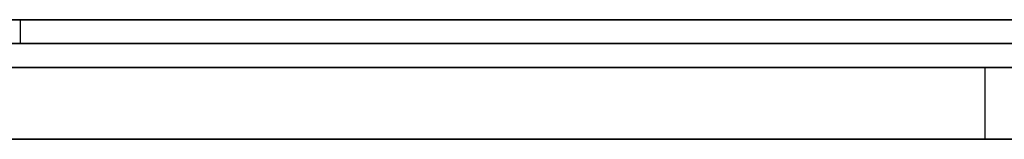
# Model space of a CAD drawing. Extents: x -3.09 to 3.09, y 0 to 2.31.
# Tile 86 of 177: x -2.129328 to -2.125203, y 2.2345 to 2.235. Entities that reach past the tile are written whole.
import ezdxf

# ---------------------------------------------------------------- set-up
doc = ezdxf.new("R2010")
doc.units = 0
doc.layers.get('0').update_dxf_attribs({"linetype": 'CONTINUOUS'})

# ---------------------------------------------------------------- blocks, each defined once
blk = doc.blocks.new('*U1')
at = {"extrusion": (0, 1, 0)}
for p, q in [((3.018, 2.235, -0.83), (-3.018, 2.235, -0.83)), ((-3.018, 2.235, 0.83), (3.018, 2.235, 0.83)), ((-2.798, 2.235, -0.725), (-1.678, 2.235, -0.725)), ((-1.678, 2.235, -0.365), (-2.798, 2.235, -0.365)), ((-2.1151818, 2.235, -0.0015024), (-2.1293268, 2.235, -0.0015024)), ((-2.1293268, 2.2349, -0.0015024), (-2.1151818, 2.2349, -0.0015024)), ((-1.678, 2.2348, -0.725), (-2.798, 2.2348, -0.725)), ((-2.798, 2.2348, -0.365), (-1.678, 2.2348, -0.365))]:
    blk.add_line(p, q, dxfattribs=at)
for p, q in [((3.018, 2.235, -0.83), (-3.018, 2.235, -0.83)), ((-2.798, 2.235, -0.725), (-1.678, 2.235, -0.725)), ((-2.1293268, 2.235, -0.0015024), (-2.1293268, 2.2349, -0.0015024)), ((-1.678, 2.2348, -0.725), (-2.798, 2.2348, -0.725)), ((-2.1252857, 2.2348, -0.4615092), (-2.1252857, 2.2345, -0.4615092)), ((-2.1252857, 2.2348, -0.4615092), (-2.1252857, 2.2345, -0.4615092))]:
    blk.add_line(p, q)
at = {"extrusion": (0, 0, -1)}
for p, q in [((-3.018, 2.235, 0.83), (3.018, 2.235, 0.83)), ((-1.678, 2.235, -0.365), (-2.798, 2.235, -0.365)), ((-2.1151818, 2.235, -0.0015024), (-2.1293268, 2.235, -0.0015024)), ((-2.1293268, 2.235, -0.0015024), (-2.1293268, 2.2349, -0.0015024)), ((-2.1293268, 2.2349, -0.0015024), (-2.1151818, 2.2349, -0.0015024)), ((-2.798, 2.2348, -0.365), (-1.678, 2.2348, -0.365))]:
    blk.add_line(p, q, dxfattribs=at)
for points in [[(-2.12937, 2.235, -0.0456625), (-2.12927, 2.235, -0.0456263), (-2.12916, 2.235, -0.0455896), (-2.12906, 2.235, -0.0455525), (-2.12896, 2.235, -0.0455149), (-2.12886, 2.235, -0.045477), (-2.12876, 2.235, -0.0454385), (-2.12867, 2.235, -0.0453996), (-2.12857, 2.235, -0.0453603), (-2.12847, 2.235, -0.0453206), (-2.12838, 2.235, -0.0452804), (-2.12828, 2.235, -0.0452397), (-2.12819, 2.235, -0.0451986), (-2.12809, 2.235, -0.0451571), (-2.128, 2.235, -0.0451152), (-2.12791, 2.235, -0.0450727), (-2.12781, 2.235, -0.0450299), (-2.12772, 2.235, -0.0449866), (-2.12763, 2.235, -0.0449429), (-2.12754, 2.235, -0.0448987), (-2.12745, 2.235, -0.0448541), (-2.12736, 2.235, -0.044809), (-2.12727, 2.235, -0.0447635), (-2.12719, 2.235, -0.0447176), (-2.1271, 2.235, -0.0446712), (-2.12701, 2.235, -0.0446243), (-2.12693, 2.235, -0.0445771), (-2.12684, 2.235, -0.0445294), (-2.12676, 2.235, -0.0444812), (-2.12668, 2.235, -0.0444326), (-2.12659, 2.235, -0.0443836), (-2.12651, 2.235, -0.0443341), (-2.12643, 2.235, -0.0442842), (-2.12635, 2.235, -0.0442338), (-2.12627, 2.235, -0.044183), (-2.12619, 2.235, -0.0441317), (-2.12611, 2.235, -0.04408), (-2.12603, 2.235, -0.0440279), (-2.12595, 2.235, -0.0439753), (-2.12588, 2.235, -0.0439223), (-2.1258, 2.235, -0.0438689), (-2.12573, 2.235, -0.043815), (-2.12565, 2.235, -0.0437606), (-2.12558, 2.235, -0.0437058), (-2.1255, 2.235, -0.0436506), (-2.12543, 2.235, -0.0435949), (-2.12536, 2.235, -0.0435388), (-2.12529, 2.235, -0.0434823), (-2.12522, 2.235, -0.0434253), (-2.12515, 2.235, -0.0433678)], [(-2.12517, 2.235, -0.0495743), (-2.12527, 2.235, -0.0494896), (-2.12537, 2.235, -0.0494055), (-2.12547, 2.235, -0.0493218), (-2.12557, 2.235, -0.0492385), (-2.12567, 2.235, -0.0491558), (-2.12577, 2.235, -0.0490736), (-2.12587, 2.235, -0.0489919), (-2.12597, 2.235, -0.0489106), (-2.12608, 2.235, -0.0488299), (-2.12618, 2.235, -0.0487496), (-2.12629, 2.235, -0.0486698), (-2.12639, 2.235, -0.0485905), (-2.1265, 2.235, -0.0485117), (-2.12661, 2.235, -0.0484334), (-2.12671, 2.235, -0.0483556), (-2.12682, 2.235, -0.0482783), (-2.12693, 2.235, -0.0482014), (-2.12704, 2.235, -0.0481251), (-2.12715, 2.235, -0.0480492), (-2.12726, 2.235, -0.0479739), (-2.12737, 2.235, -0.047899), (-2.12748, 2.235, -0.0478246), (-2.1276, 2.235, -0.0477507), (-2.12771, 2.235, -0.0476773), (-2.12783, 2.235, -0.0476044), (-2.12794, 2.235, -0.047532), (-2.12806, 2.235, -0.04746), (-2.12817, 2.235, -0.0473886), (-2.12829, 2.235, -0.0473177), (-2.12841, 2.235, -0.0472472), (-2.12853, 2.235, -0.0471772), (-2.12865, 2.235, -0.0471077), (-2.12877, 2.235, -0.0470387), (-2.12889, 2.235, -0.0469702), (-2.12901, 2.235, -0.0469022), (-2.12913, 2.235, -0.0468347), (-2.12925, 2.235, -0.0467677), (-2.12938, 2.235, -0.0467011)], [(-2.12517, 2.235, -0.0495743), (-2.12527, 2.235, -0.0494896), (-2.12537, 2.235, -0.0494055), (-2.12547, 2.235, -0.0493218), (-2.12557, 2.235, -0.0492385), (-2.12567, 2.235, -0.0491558), (-2.12577, 2.235, -0.0490736), (-2.12587, 2.235, -0.0489919), (-2.12597, 2.235, -0.0489106), (-2.12608, 2.235, -0.0488299), (-2.12618, 2.235, -0.0487496), (-2.12629, 2.235, -0.0486698), (-2.12639, 2.235, -0.0485905), (-2.1265, 2.235, -0.0485117), (-2.12661, 2.235, -0.0484334), (-2.12671, 2.235, -0.0483556), (-2.12682, 2.235, -0.0482783), (-2.12693, 2.235, -0.0482014), (-2.12704, 2.235, -0.0481251), (-2.12715, 2.235, -0.0480492), (-2.12726, 2.235, -0.0479739), (-2.12737, 2.235, -0.047899), (-2.12748, 2.235, -0.0478246), (-2.1276, 2.235, -0.0477507), (-2.12771, 2.235, -0.0476773), (-2.12783, 2.235, -0.0476044), (-2.12794, 2.235, -0.047532), (-2.12806, 2.235, -0.04746), (-2.12817, 2.235, -0.0473886), (-2.12829, 2.235, -0.0473177), (-2.12841, 2.235, -0.0472472), (-2.12853, 2.235, -0.0471772), (-2.12865, 2.235, -0.0471077), (-2.12877, 2.235, -0.0470387), (-2.12889, 2.235, -0.0469702), (-2.12901, 2.235, -0.0469022), (-2.12913, 2.235, -0.0468347), (-2.12925, 2.235, -0.0467677), (-2.12938, 2.235, -0.0467011)], [(-2.12937, 2.235, -0.0456625), (-2.12927, 2.235, -0.0456263), (-2.12916, 2.235, -0.0455896), (-2.12906, 2.235, -0.0455525), (-2.12896, 2.235, -0.0455149), (-2.12886, 2.235, -0.045477), (-2.12876, 2.235, -0.0454385), (-2.12867, 2.235, -0.0453996), (-2.12857, 2.235, -0.0453603), (-2.12847, 2.235, -0.0453206), (-2.12838, 2.235, -0.0452804), (-2.12828, 2.235, -0.0452397), (-2.12819, 2.235, -0.0451986), (-2.12809, 2.235, -0.0451571), (-2.128, 2.235, -0.0451152), (-2.12791, 2.235, -0.0450727), (-2.12781, 2.235, -0.0450299), (-2.12772, 2.235, -0.0449866), (-2.12763, 2.235, -0.0449429), (-2.12754, 2.235, -0.0448987), (-2.12745, 2.235, -0.0448541), (-2.12736, 2.235, -0.044809), (-2.12727, 2.235, -0.0447635), (-2.12719, 2.235, -0.0447176), (-2.1271, 2.235, -0.0446712), (-2.12701, 2.235, -0.0446243), (-2.12693, 2.235, -0.0445771), (-2.12684, 2.235, -0.0445294), (-2.12676, 2.235, -0.0444812), (-2.12668, 2.235, -0.0444326), (-2.12659, 2.235, -0.0443836), (-2.12651, 2.235, -0.0443341), (-2.12643, 2.235, -0.0442842), (-2.12635, 2.235, -0.0442338), (-2.12627, 2.235, -0.044183), (-2.12619, 2.235, -0.0441317), (-2.12611, 2.235, -0.04408), (-2.12603, 2.235, -0.0440279), (-2.12595, 2.235, -0.0439753), (-2.12588, 2.235, -0.0439223), (-2.1258, 2.235, -0.0438689), (-2.12573, 2.235, -0.043815), (-2.12565, 2.235, -0.0437606), (-2.12558, 2.235, -0.0437058), (-2.1255, 2.235, -0.0436506), (-2.12543, 2.235, -0.0435949), (-2.12536, 2.235, -0.0435388), (-2.12529, 2.235, -0.0434823), (-2.12522, 2.235, -0.0434253), (-2.12515, 2.235, -0.0433678)], [(-2.12941, 2.235, -0.0881506), (-2.1293, 2.235, -0.0880827), (-2.12918, 2.235, -0.0880143), (-2.12907, 2.235, -0.0879454), (-2.12895, 2.235, -0.087876), (-2.12884, 2.235, -0.087806), (-2.12873, 2.235, -0.0877355), (-2.12861, 2.235, -0.0876644), (-2.1285, 2.235, -0.0875929), (-2.12839, 2.235, -0.0875208), (-2.12828, 2.235, -0.0874481), (-2.12817, 2.235, -0.087375), (-2.12806, 2.235, -0.0873013), (-2.12795, 2.235, -0.0872271), (-2.12784, 2.235, -0.0871523), (-2.12773, 2.235, -0.087077), (-2.12763, 2.235, -0.0870012), (-2.12752, 2.235, -0.0869249), (-2.12741, 2.235, -0.086848), (-2.12731, 2.235, -0.0867706), (-2.1272, 2.235, -0.0866927), (-2.1271, 2.235, -0.0866142), (-2.127, 2.235, -0.0865352), (-2.12689, 2.235, -0.0864557), (-2.12679, 2.235, -0.0863756), (-2.12669, 2.235, -0.0862951), (-2.12659, 2.235, -0.0862139), (-2.12648, 2.235, -0.0861323), (-2.12638, 2.235, -0.0860501), (-2.12628, 2.235, -0.0859674), (-2.12619, 2.235, -0.0858842), (-2.12609, 2.235, -0.0858004), (-2.12599, 2.235, -0.0857161), (-2.12589, 2.235, -0.0856313), (-2.1258, 2.235, -0.0855459), (-2.1257, 2.235, -0.08546), (-2.1256, 2.235, -0.0853736), (-2.12551, 2.235, -0.0852867), (-2.12541, 2.235, -0.0851992), (-2.12532, 2.235, -0.0851112), (-2.12523, 2.235, -0.0850226), (-2.12513, 2.235, -0.0849336)], [(-2.12941, 2.235, -0.0881506), (-2.1293, 2.235, -0.0880827), (-2.12918, 2.235, -0.0880143), (-2.12907, 2.235, -0.0879454), (-2.12895, 2.235, -0.087876), (-2.12884, 2.235, -0.087806), (-2.12873, 2.235, -0.0877355), (-2.12861, 2.235, -0.0876644), (-2.1285, 2.235, -0.0875929), (-2.12839, 2.235, -0.0875208), (-2.12828, 2.235, -0.0874481), (-2.12817, 2.235, -0.087375), (-2.12806, 2.235, -0.0873013), (-2.12795, 2.235, -0.0872271), (-2.12784, 2.235, -0.0871523), (-2.12773, 2.235, -0.087077), (-2.12763, 2.235, -0.0870012), (-2.12752, 2.235, -0.0869249), (-2.12741, 2.235, -0.086848), (-2.12731, 2.235, -0.0867706), (-2.1272, 2.235, -0.0866927), (-2.1271, 2.235, -0.0866142), (-2.127, 2.235, -0.0865352), (-2.12689, 2.235, -0.0864557), (-2.12679, 2.235, -0.0863756), (-2.12669, 2.235, -0.0862951), (-2.12659, 2.235, -0.0862139), (-2.12648, 2.235, -0.0861323), (-2.12638, 2.235, -0.0860501), (-2.12628, 2.235, -0.0859674), (-2.12619, 2.235, -0.0858842), (-2.12609, 2.235, -0.0858004), (-2.12599, 2.235, -0.0857161), (-2.12589, 2.235, -0.0856313), (-2.1258, 2.235, -0.0855459), (-2.1257, 2.235, -0.08546), (-2.1256, 2.235, -0.0853736), (-2.12551, 2.235, -0.0852867), (-2.12541, 2.235, -0.0851992), (-2.12532, 2.235, -0.0851112), (-2.12523, 2.235, -0.0850226), (-2.12513, 2.235, -0.0849336)], [(-2.1252, 2.2349, -0.0434163), (-2.12531, 2.2349, -0.0435019), (-2.12542, 2.2349, -0.0435866), (-2.12553, 2.2349, -0.0436702), (-2.12564, 2.2349, -0.0437529), (-2.12575, 2.2349, -0.0438345), (-2.12587, 2.2349, -0.0439152), (-2.12598, 2.2349, -0.0439948), (-2.1261, 2.2349, -0.0440735), (-2.12622, 2.2349, -0.0441512), (-2.12634, 2.2349, -0.0442278), (-2.12646, 2.2349, -0.0443035), (-2.12658, 2.2349, -0.0443781), (-2.12671, 2.2349, -0.0444518), (-2.12683, 2.2349, -0.0445244), (-2.12696, 2.2349, -0.0445961), (-2.12709, 2.2349, -0.0446668), (-2.12722, 2.2349, -0.0447364), (-2.12735, 2.2349, -0.0448051), (-2.12749, 2.2349, -0.0448727), (-2.12762, 2.2349, -0.0449394), (-2.12776, 2.2349, -0.0450051), (-2.1279, 2.2349, -0.0450697), (-2.12804, 2.2349, -0.0451334), (-2.12818, 2.2349, -0.045196), (-2.12832, 2.2349, -0.0452577), (-2.12847, 2.2349, -0.0453184), (-2.12861, 2.2349, -0.045378), (-2.12876, 2.2349, -0.0454367), (-2.12891, 2.2349, -0.0454944), (-2.12906, 2.2349, -0.045551), (-2.12921, 2.2349, -0.0456067), (-2.12936, 2.2349, -0.0456613)], [(-2.1295, 2.2349, -0.0466366), (-2.12931, 2.2349, -0.0467362), (-2.12913, 2.2349, -0.0468368), (-2.12894, 2.2349, -0.0469386), (-2.12876, 2.2349, -0.0470414), (-2.12858, 2.2349, -0.0471454), (-2.1284, 2.2349, -0.0472505), (-2.12823, 2.2349, -0.0473567), (-2.12805, 2.2349, -0.047464), (-2.12788, 2.2349, -0.0475724), (-2.1277, 2.2349, -0.0476819), (-2.12753, 2.2349, -0.0477926), (-2.12736, 2.2349, -0.0479043), (-2.1272, 2.2349, -0.0480171), (-2.12703, 2.2349, -0.0481311), (-2.12687, 2.2349, -0.0482462), (-2.1267, 2.2349, -0.0483623), (-2.12654, 2.2349, -0.0484796), (-2.12638, 2.2349, -0.048598), (-2.12622, 2.2349, -0.0487175), (-2.12607, 2.2349, -0.0488381), (-2.12591, 2.2349, -0.0489598), (-2.12576, 2.2349, -0.0490826), (-2.12561, 2.2349, -0.0492066), (-2.12545, 2.2349, -0.0493316), (-2.12531, 2.2349, -0.0494578), (-2.12516, 2.2349, -0.049585)], [(-2.1295, 2.2349, -0.0466366), (-2.12931, 2.2349, -0.0467362), (-2.12913, 2.2349, -0.0468368), (-2.12894, 2.2349, -0.0469386), (-2.12876, 2.2349, -0.0470414), (-2.12858, 2.2349, -0.0471454), (-2.1284, 2.2349, -0.0472505), (-2.12823, 2.2349, -0.0473567), (-2.12805, 2.2349, -0.047464), (-2.12788, 2.2349, -0.0475724), (-2.1277, 2.2349, -0.0476819), (-2.12753, 2.2349, -0.0477926), (-2.12736, 2.2349, -0.0479043), (-2.1272, 2.2349, -0.0480171), (-2.12703, 2.2349, -0.0481311), (-2.12687, 2.2349, -0.0482462), (-2.1267, 2.2349, -0.0483623), (-2.12654, 2.2349, -0.0484796), (-2.12638, 2.2349, -0.048598), (-2.12622, 2.2349, -0.0487175), (-2.12607, 2.2349, -0.0488381), (-2.12591, 2.2349, -0.0489598), (-2.12576, 2.2349, -0.0490826), (-2.12561, 2.2349, -0.0492066), (-2.12545, 2.2349, -0.0493316), (-2.12531, 2.2349, -0.0494578), (-2.12516, 2.2349, -0.049585)], [(-2.1252, 2.2349, -0.0434163), (-2.12531, 2.2349, -0.0435019), (-2.12542, 2.2349, -0.0435866), (-2.12553, 2.2349, -0.0436702), (-2.12564, 2.2349, -0.0437529), (-2.12575, 2.2349, -0.0438345), (-2.12587, 2.2349, -0.0439152), (-2.12598, 2.2349, -0.0439948), (-2.1261, 2.2349, -0.0440735), (-2.12622, 2.2349, -0.0441512), (-2.12634, 2.2349, -0.0442278), (-2.12646, 2.2349, -0.0443035), (-2.12658, 2.2349, -0.0443781), (-2.12671, 2.2349, -0.0444518), (-2.12683, 2.2349, -0.0445244), (-2.12696, 2.2349, -0.0445961), (-2.12709, 2.2349, -0.0446668), (-2.12722, 2.2349, -0.0447364), (-2.12735, 2.2349, -0.0448051), (-2.12749, 2.2349, -0.0448727), (-2.12762, 2.2349, -0.0449394), (-2.12776, 2.2349, -0.0450051), (-2.1279, 2.2349, -0.0450697), (-2.12804, 2.2349, -0.0451334), (-2.12818, 2.2349, -0.045196), (-2.12832, 2.2349, -0.0452577), (-2.12847, 2.2349, -0.0453184), (-2.12861, 2.2349, -0.045378), (-2.12876, 2.2349, -0.0454367), (-2.12891, 2.2349, -0.0454944), (-2.12906, 2.2349, -0.045551), (-2.12921, 2.2349, -0.0456067), (-2.12936, 2.2349, -0.0456613)], [(-2.12517, 2.2349, -0.084968), (-2.12531, 2.2349, -0.0851015), (-2.12545, 2.2349, -0.0852337), (-2.12559, 2.2349, -0.0853648), (-2.12574, 2.2349, -0.0854946), (-2.12588, 2.2349, -0.0856232), (-2.12603, 2.2349, -0.0857507), (-2.12618, 2.2349, -0.0858769), (-2.12633, 2.2349, -0.086002), (-2.12648, 2.2349, -0.0861258), (-2.12663, 2.2349, -0.0862485), (-2.12678, 2.2349, -0.08637), (-2.12694, 2.2349, -0.0864902), (-2.12709, 2.2349, -0.0866093), (-2.12725, 2.2349, -0.0867271), (-2.12741, 2.2349, -0.0868438), (-2.12757, 2.2349, -0.0869592), (-2.12773, 2.2349, -0.0870735), (-2.12789, 2.2349, -0.0871865), (-2.12806, 2.2349, -0.0872984), (-2.12822, 2.2349, -0.087409), (-2.12839, 2.2349, -0.0875185), (-2.12855, 2.2349, -0.0876267), (-2.12872, 2.2349, -0.0877338), (-2.12889, 2.2349, -0.0878397), (-2.12907, 2.2349, -0.0879443), (-2.12924, 2.2349, -0.0880478), (-2.12941, 2.2349, -0.08815)], [(-2.12517, 2.2349, -0.084968), (-2.12531, 2.2349, -0.0851015), (-2.12545, 2.2349, -0.0852337), (-2.12559, 2.2349, -0.0853648), (-2.12574, 2.2349, -0.0854946), (-2.12588, 2.2349, -0.0856232), (-2.12603, 2.2349, -0.0857507), (-2.12618, 2.2349, -0.0858769), (-2.12633, 2.2349, -0.086002), (-2.12648, 2.2349, -0.0861258), (-2.12663, 2.2349, -0.0862485), (-2.12678, 2.2349, -0.08637), (-2.12694, 2.2349, -0.0864902), (-2.12709, 2.2349, -0.0866093), (-2.12725, 2.2349, -0.0867271), (-2.12741, 2.2349, -0.0868438), (-2.12757, 2.2349, -0.0869592), (-2.12773, 2.2349, -0.0870735), (-2.12789, 2.2349, -0.0871865), (-2.12806, 2.2349, -0.0872984), (-2.12822, 2.2349, -0.087409), (-2.12839, 2.2349, -0.0875185), (-2.12855, 2.2349, -0.0876267), (-2.12872, 2.2349, -0.0877338), (-2.12889, 2.2349, -0.0878397), (-2.12907, 2.2349, -0.0879443), (-2.12924, 2.2349, -0.0880478), (-2.12941, 2.2349, -0.08815)], [(-2.12529, 2.2348, -0.461509), (-2.12585, 2.2348, -0.461511), (-2.1264, 2.2348, -0.461516), (-2.12696, 2.2348, -0.461524), (-2.12751, 2.2348, -0.461535), (-2.12806, 2.2348, -0.461549), (-2.12861, 2.2348, -0.461567), (-2.12915, 2.2348, -0.461588), (-2.1297, 2.2348, -0.461612)], [(-2.12529, 2.2348, -0.461509), (-2.12585, 2.2348, -0.461511), (-2.1264, 2.2348, -0.461516), (-2.12696, 2.2348, -0.461524), (-2.12751, 2.2348, -0.461535), (-2.12806, 2.2348, -0.461549), (-2.12861, 2.2348, -0.461567), (-2.12915, 2.2348, -0.461588), (-2.1297, 2.2348, -0.461612)], [(-2.12941, 2.2348, -0.478406), (-2.12906, 2.2348, -0.478358), (-2.1287, 2.2348, -0.478313), (-2.12834, 2.2348, -0.47827), (-2.12798, 2.2348, -0.47823), (-2.12762, 2.2348, -0.478192), (-2.12726, 2.2348, -0.478157), (-2.12689, 2.2348, -0.478124), (-2.12653, 2.2348, -0.478093), (-2.12616, 2.2348, -0.478065), (-2.12579, 2.2348, -0.478039), (-2.12541, 2.2348, -0.478016), (-2.12504, 2.2348, -0.477996), (-2.12466, 2.2348, -0.477977), (-2.12429, 2.2348, -0.477961), (-2.12391, 2.2348, -0.477948), (-2.12352, 2.2348, -0.477937), (-2.12314, 2.2348, -0.477928), (-2.12276, 2.2348, -0.477922), (-2.12237, 2.2348, -0.477919), (-2.12198, 2.2348, -0.477917)], [(-2.12941, 2.2348, -0.478406), (-2.12906, 2.2348, -0.478358), (-2.1287, 2.2348, -0.478313), (-2.12834, 2.2348, -0.47827), (-2.12798, 2.2348, -0.47823), (-2.12762, 2.2348, -0.478192), (-2.12726, 2.2348, -0.478157), (-2.12689, 2.2348, -0.478124), (-2.12653, 2.2348, -0.478093), (-2.12616, 2.2348, -0.478065), (-2.12579, 2.2348, -0.478039), (-2.12541, 2.2348, -0.478016), (-2.12504, 2.2348, -0.477996), (-2.12466, 2.2348, -0.477977), (-2.12429, 2.2348, -0.477961), (-2.12391, 2.2348, -0.477948), (-2.12352, 2.2348, -0.477937), (-2.12314, 2.2348, -0.477928), (-2.12276, 2.2348, -0.477922), (-2.12237, 2.2348, -0.477919), (-2.12198, 2.2348, -0.477917)], [(-2.12951, 2.2348, -0.610645), (-2.12916, 2.2348, -0.610804), (-2.12881, 2.2348, -0.610962), (-2.12846, 2.2348, -0.611119), (-2.12811, 2.2348, -0.611273), (-2.12776, 2.2348, -0.611426), (-2.12741, 2.2348, -0.611577), (-2.12706, 2.2348, -0.611726), (-2.12671, 2.2348, -0.611873), (-2.12635, 2.2348, -0.612019), (-2.126, 2.2348, -0.612162), (-2.12565, 2.2348, -0.612304), (-2.12529, 2.2348, -0.612445), (-2.12494, 2.2348, -0.612583)], [(-2.12951, 2.2348, -0.610645), (-2.12916, 2.2348, -0.610804), (-2.12881, 2.2348, -0.610962), (-2.12846, 2.2348, -0.611119), (-2.12811, 2.2348, -0.611273), (-2.12776, 2.2348, -0.611426), (-2.12741, 2.2348, -0.611577), (-2.12706, 2.2348, -0.611726), (-2.12671, 2.2348, -0.611873), (-2.12635, 2.2348, -0.612019), (-2.126, 2.2348, -0.612162), (-2.12565, 2.2348, -0.612304), (-2.12529, 2.2348, -0.612445), (-2.12494, 2.2348, -0.612583)], [(-2.12497, 2.2348, -0.594647), (-2.12522, 2.2348, -0.594507), (-2.12546, 2.2348, -0.594365), (-2.1257, 2.2348, -0.594223), (-2.12593, 2.2348, -0.594079), (-2.12617, 2.2348, -0.593934), (-2.12641, 2.2348, -0.593789), (-2.12665, 2.2348, -0.593642), (-2.12688, 2.2348, -0.593495), (-2.12712, 2.2348, -0.593346), (-2.12735, 2.2348, -0.593196), (-2.12759, 2.2348, -0.593045), (-2.12782, 2.2348, -0.592894), (-2.12805, 2.2348, -0.592741), (-2.12828, 2.2348, -0.592587), (-2.12851, 2.2348, -0.592432), (-2.12874, 2.2348, -0.592277), (-2.12897, 2.2348, -0.59212), (-2.1292, 2.2348, -0.591962), (-2.12943, 2.2348, -0.591803)], [(-2.12497, 2.2348, -0.594647), (-2.12522, 2.2348, -0.594507), (-2.12546, 2.2348, -0.594365), (-2.1257, 2.2348, -0.594223), (-2.12593, 2.2348, -0.594079), (-2.12617, 2.2348, -0.593934), (-2.12641, 2.2348, -0.593789), (-2.12665, 2.2348, -0.593642), (-2.12688, 2.2348, -0.593495), (-2.12712, 2.2348, -0.593346), (-2.12735, 2.2348, -0.593196), (-2.12759, 2.2348, -0.593045), (-2.12782, 2.2348, -0.592894), (-2.12805, 2.2348, -0.592741), (-2.12828, 2.2348, -0.592587), (-2.12851, 2.2348, -0.592432), (-2.12874, 2.2348, -0.592277), (-2.12897, 2.2348, -0.59212), (-2.1292, 2.2348, -0.591962), (-2.12943, 2.2348, -0.591803)], [(-2.1211, 2.2348, -0.461598), (-2.12151, 2.2348, -0.461581), (-2.12193, 2.2348, -0.461566), (-2.12235, 2.2348, -0.461553), (-2.12276, 2.2348, -0.461541), (-2.12318, 2.2348, -0.461531), (-2.1236, 2.2348, -0.461523), (-2.12402, 2.2348, -0.461517), (-2.12444, 2.2348, -0.461513), (-2.12486, 2.2348, -0.46151), (-2.12529, 2.2348, -0.461509)], [(-2.1211, 2.2348, -0.461598), (-2.12151, 2.2348, -0.461581), (-2.12193, 2.2348, -0.461566), (-2.12235, 2.2348, -0.461553), (-2.12276, 2.2348, -0.461541), (-2.12318, 2.2348, -0.461531), (-2.1236, 2.2348, -0.461523), (-2.12402, 2.2348, -0.461517), (-2.12444, 2.2348, -0.461513), (-2.12486, 2.2348, -0.46151), (-2.12529, 2.2348, -0.461509)], [(-2.12944, 2.2345, -0.4616), (-2.12862, 2.2345, -0.461567), (-2.12779, 2.2345, -0.461542), (-2.12696, 2.2345, -0.461524), (-2.12613, 2.2345, -0.461513), (-2.12529, 2.2345, -0.461509)], [(-2.12944, 2.2345, -0.4616), (-2.12862, 2.2345, -0.461567), (-2.12779, 2.2345, -0.461542), (-2.12696, 2.2345, -0.461524), (-2.12613, 2.2345, -0.461513), (-2.12529, 2.2345, -0.461509)], [(-2.12978, 2.2345, -0.478459), (-2.12925, 2.2345, -0.478384), (-2.12872, 2.2345, -0.478315), (-2.12818, 2.2345, -0.478252), (-2.12764, 2.2345, -0.478194), (-2.12709, 2.2345, -0.478141), (-2.12654, 2.2345, -0.478094), (-2.12598, 2.2345, -0.478053), (-2.12542, 2.2345, -0.478017), (-2.12486, 2.2345, -0.477986), (-2.12429, 2.2345, -0.477962), (-2.12372, 2.2345, -0.477942), (-2.12314, 2.2345, -0.477928), (-2.12256, 2.2345, -0.47792), (-2.12198, 2.2345, -0.477917)], [(-2.12978, 2.2345, -0.478459), (-2.12925, 2.2345, -0.478384), (-2.12872, 2.2345, -0.478315), (-2.12818, 2.2345, -0.478252), (-2.12764, 2.2345, -0.478194), (-2.12709, 2.2345, -0.478141), (-2.12654, 2.2345, -0.478094), (-2.12598, 2.2345, -0.478053), (-2.12542, 2.2345, -0.478017), (-2.12486, 2.2345, -0.477986), (-2.12429, 2.2345, -0.477962), (-2.12372, 2.2345, -0.477942), (-2.12314, 2.2345, -0.477928), (-2.12256, 2.2345, -0.47792), (-2.12198, 2.2345, -0.477917)], [(-2.12104, 2.2345, -0.613967), (-2.12159, 2.2345, -0.613787), (-2.12213, 2.2345, -0.613603), (-2.12267, 2.2345, -0.613416), (-2.12322, 2.2345, -0.613224), (-2.12375, 2.2345, -0.613028), (-2.12429, 2.2345, -0.612828), (-2.12483, 2.2345, -0.612624), (-2.12536, 2.2345, -0.612416), (-2.1259, 2.2345, -0.612204), (-2.12643, 2.2345, -0.611988), (-2.12696, 2.2345, -0.611768), (-2.12749, 2.2345, -0.611544), (-2.12802, 2.2345, -0.611315), (-2.12854, 2.2345, -0.611083), (-2.12907, 2.2345, -0.610847), (-2.12959, 2.2345, -0.610607)], [(-2.12104, 2.2345, -0.613967), (-2.12159, 2.2345, -0.613787), (-2.12213, 2.2345, -0.613603), (-2.12267, 2.2345, -0.613416), (-2.12322, 2.2345, -0.613224), (-2.12375, 2.2345, -0.613028), (-2.12429, 2.2345, -0.612828), (-2.12483, 2.2345, -0.612624), (-2.12536, 2.2345, -0.612416), (-2.1259, 2.2345, -0.612204), (-2.12643, 2.2345, -0.611988), (-2.12696, 2.2345, -0.611768), (-2.12749, 2.2345, -0.611544), (-2.12802, 2.2345, -0.611315), (-2.12854, 2.2345, -0.611083), (-2.12907, 2.2345, -0.610847), (-2.12959, 2.2345, -0.610607)], [(-2.12109, 2.2345, -0.596687), (-2.12146, 2.2345, -0.596508), (-2.12184, 2.2345, -0.596326), (-2.12221, 2.2345, -0.596141), (-2.12259, 2.2345, -0.595952), (-2.12296, 2.2345, -0.59576), (-2.12333, 2.2345, -0.595565), (-2.1237, 2.2345, -0.595367), (-2.12406, 2.2345, -0.595165), (-2.12443, 2.2345, -0.59496), (-2.12479, 2.2345, -0.594752), (-2.12516, 2.2345, -0.594541), (-2.12552, 2.2345, -0.594328), (-2.12588, 2.2345, -0.594113), (-2.12624, 2.2345, -0.593896), (-2.12659, 2.2345, -0.593676), (-2.12695, 2.2345, -0.593454), (-2.1273, 2.2345, -0.593229), (-2.12765, 2.2345, -0.593003), (-2.128, 2.2345, -0.592773), (-2.12835, 2.2345, -0.592542), (-2.1287, 2.2345, -0.592309), (-2.12904, 2.2345, -0.592073), (-2.12939, 2.2345, -0.591834)], [(-2.12109, 2.2345, -0.596687), (-2.12146, 2.2345, -0.596508), (-2.12184, 2.2345, -0.596326), (-2.12221, 2.2345, -0.596141), (-2.12259, 2.2345, -0.595952), (-2.12296, 2.2345, -0.59576), (-2.12333, 2.2345, -0.595565), (-2.1237, 2.2345, -0.595367), (-2.12406, 2.2345, -0.595165), (-2.12443, 2.2345, -0.59496), (-2.12479, 2.2345, -0.594752), (-2.12516, 2.2345, -0.594541), (-2.12552, 2.2345, -0.594328), (-2.12588, 2.2345, -0.594113), (-2.12624, 2.2345, -0.593896), (-2.12659, 2.2345, -0.593676), (-2.12695, 2.2345, -0.593454), (-2.1273, 2.2345, -0.593229), (-2.12765, 2.2345, -0.593003), (-2.128, 2.2345, -0.592773), (-2.12835, 2.2345, -0.592542), (-2.1287, 2.2345, -0.592309), (-2.12904, 2.2345, -0.592073), (-2.12939, 2.2345, -0.591834)], [(-2.12529, 2.2345, -0.461509), (-2.12465, 2.2345, -0.461511), (-2.12402, 2.2345, -0.461517), (-2.12339, 2.2345, -0.461527), (-2.12276, 2.2345, -0.461541), (-2.12213, 2.2345, -0.46156), (-2.1215, 2.2345, -0.461582), (-2.12088, 2.2345, -0.461608), (-2.12026, 2.2345, -0.461638), (-2.11964, 2.2345, -0.461673), (-2.11902, 2.2345, -0.461711), (-2.11841, 2.2345, -0.461754), (-2.11779, 2.2345, -0.4618), (-2.11718, 2.2345, -0.46185), (-2.11657, 2.2345, -0.461905), (-2.11597, 2.2345, -0.461964), (-2.11536, 2.2345, -0.462026), (-2.11476, 2.2345, -0.462093), (-2.11416, 2.2345, -0.462163), (-2.11356, 2.2345, -0.462238), (-2.11296, 2.2345, -0.462317), (-2.11236, 2.2345, -0.4624)], [(-2.12529, 2.2345, -0.461509), (-2.12465, 2.2345, -0.461511), (-2.12402, 2.2345, -0.461517), (-2.12339, 2.2345, -0.461527), (-2.12276, 2.2345, -0.461541), (-2.12213, 2.2345, -0.46156), (-2.1215, 2.2345, -0.461582), (-2.12088, 2.2345, -0.461608), (-2.12026, 2.2345, -0.461638), (-2.11964, 2.2345, -0.461673), (-2.11902, 2.2345, -0.461711), (-2.11841, 2.2345, -0.461754), (-2.11779, 2.2345, -0.4618), (-2.11718, 2.2345, -0.46185), (-2.11657, 2.2345, -0.461905), (-2.11597, 2.2345, -0.461964), (-2.11536, 2.2345, -0.462026), (-2.11476, 2.2345, -0.462093), (-2.11416, 2.2345, -0.462163), (-2.11356, 2.2345, -0.462238), (-2.11296, 2.2345, -0.462317), (-2.11236, 2.2345, -0.4624)]]:
    blk.add_polyline3d(points)

msp = doc.modelspace()

# ---------------------------------------------------------------- block references
msp.add_blockref('*U1', (0, 0))

doc.saveas('drawing.dxf')
